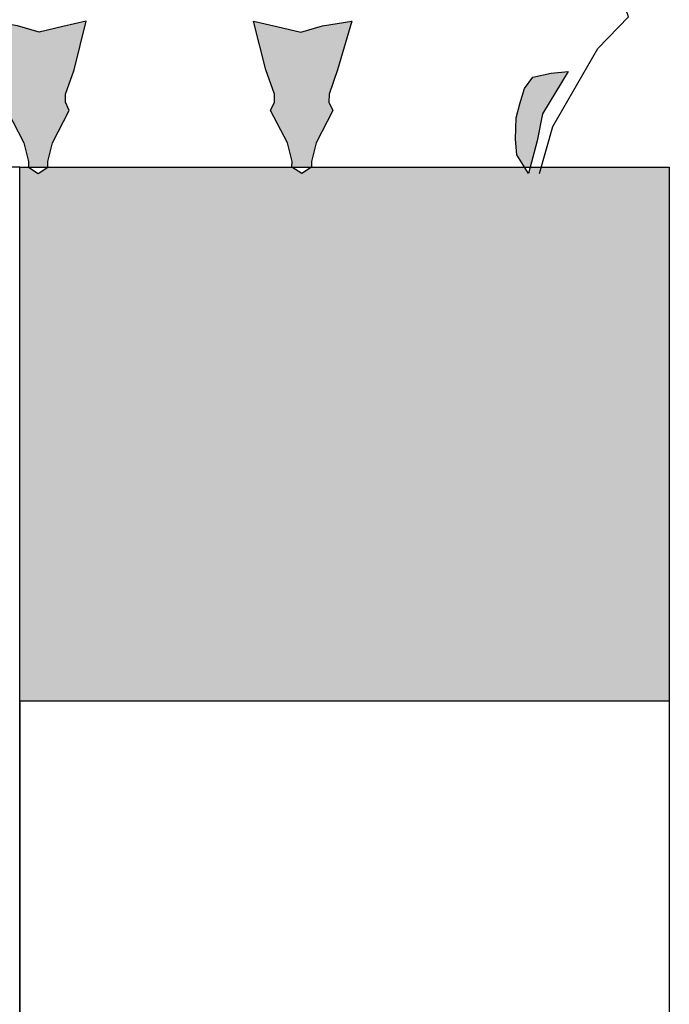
# Model space of a CAD drawing. Extents: x 0 to 182, y 0 to 263.
# Tile 2 of 249: x 27.04 to 33.61, y 120.08 to 130.04. Entities that reach past the tile are written whole.
import ezdxf

# ---------------------------------------------------------------- set-up
doc = ezdxf.new("R2010")
doc.units = 0
doc.header["$LTSCALE"] = 10
doc.linetypes.add('AUSGEZOGEN', pattern=[0])
doc.layers.get('0').update_dxf_attribs({"linetype": 'CONTINUOUS'})
for name, color, linetype in [('W_013', 8, 'CONTINUOUS'), ('W_ROT', 10, 'CONTINUOUS'), ('W_SCHWARZ', 1, 'CONTINUOUS')]:
    doc.layers.add(name, color=color, linetype=linetype)

# ---------------------------------------------------------------- blocks, each defined once
blk = doc.blocks.new('SZBG_COL2')
at = {"layer": 'W_013'}
h = blk.add_hatch(color=256, dxfattribs=at)
h.paths.add_polyline_path([(-0.2893667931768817, 1.04677686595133), (-0.2942155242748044, 1.053505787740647), (-0.3052596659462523, 1.055928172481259), (-0.3152541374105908, 1.056939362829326), (-0.3001415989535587, 1.031704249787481), (-0.2968404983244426, 1.015704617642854), (-0.2927636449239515, 0.999999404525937), (-0.2893924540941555, 0.9999994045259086), (-0.2847342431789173, 1.007275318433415), (-0.2840366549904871, 1.016685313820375), (-0.2843854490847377, 1.029406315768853), (-0.286478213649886, 1.037770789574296)])
h.paths.add_polyline_path([(-0.135458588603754, 1.057922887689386), (-0.1281845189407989, 1.086996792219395), (-0.1420696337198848, 1.083843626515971), (-0.1562703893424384, 1.080375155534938), (-0.169208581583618, 1.084159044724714), (-0.1865651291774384, 1.086996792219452), (-0.1781827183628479, 1.057922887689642), (-0.1730898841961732, 1.043463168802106), (-0.1730107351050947, 1.038613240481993), (-0.1753497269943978, 1.033725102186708), (-0.1653196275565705, 1.01450279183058), (-0.1625985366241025, 1.003400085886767), (-0.1626558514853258, 0.999999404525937), (-0.1509854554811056, 0.9999994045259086), (-0.1510427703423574, 1.003400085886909), (-0.1483216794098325, 1.014502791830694), (-0.1382915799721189, 1.033725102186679), (-0.1406305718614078, 1.038613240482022), (-0.1405514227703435, 1.043463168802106)])
h.paths.add_polyline_path([(0.03223605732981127, 1.057922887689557), (0.03951012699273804, 1.086996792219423), (0.02562501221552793, 1.083843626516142), (0.01142425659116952, 1.080375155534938), (-0.001513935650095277, 1.084159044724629), (-0.01887048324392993, 1.086996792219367), (-0.01048807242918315, 1.057922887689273), (-0.005395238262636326, 1.043463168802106), (-0.00531608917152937, 1.038613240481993), (-0.00765508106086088, 1.033725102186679), (0.002375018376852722, 1.014502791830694), (0.005096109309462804, 1.003400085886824), (0.005038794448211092, 0.999999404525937), (0.0167091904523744, 0.9999994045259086), (0.01665187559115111, 1.003400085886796), (0.01937296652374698, 1.014502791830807), (0.02940306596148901, 1.033725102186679), (0.02706407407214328, 1.038613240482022), (0.02714322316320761, 1.043463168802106)])
h.paths.add_polyline_path([(0.1890135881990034, 1.057922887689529), (0.1973959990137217, 1.086996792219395), (0.1800394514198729, 1.084159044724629), (0.1671012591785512, 1.080375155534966), (0.1529005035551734, 1.083843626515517), (0.1390153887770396, 1.086996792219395), (0.1462894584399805, 1.057922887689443), (0.1513822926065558, 1.043463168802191), (0.1514614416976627, 1.03861324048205), (0.1491224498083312, 1.033725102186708), (0.1591525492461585, 1.01450279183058), (0.1618736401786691, 1.003400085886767), (0.1618163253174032, 0.9999994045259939), (0.1734867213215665, 0.9999994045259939), (0.173429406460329, 1.003400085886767), (0.1761504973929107, 1.014502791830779), (0.1861805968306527, 1.033725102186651), (0.1838416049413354, 1.038613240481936), (0.1839207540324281, 1.043463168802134)])
h.paths.add_polyline_path([(0.3109724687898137, 1.031704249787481), (0.3260850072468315, 1.056939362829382), (0.3160905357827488, 1.055928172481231), (0.3050463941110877, 1.053505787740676), (0.3001976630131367, 1.046776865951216), (0.2973090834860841, 1.03777078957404), (0.2952163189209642, 1.029406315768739), (0.2948675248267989, 1.016685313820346), (0.2955651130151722, 1.007275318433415), (0.3002233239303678, 0.9999994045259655), (0.3035945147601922, 0.9999994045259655), (0.307671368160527, 1.015704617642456)])
at = {"layer": 'W_ROT'}
blk.add_hatch(color=10, dxfattribs=at).paths.add_polyline_path([(0.3863075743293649, 0.9999994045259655), (0.303594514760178, 0.9999994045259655), (0.3026219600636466, 0.9962528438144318), (0.3002233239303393, 0.9999994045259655), (0.1734867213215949, 0.9999994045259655), (0.167651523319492, 0.9962528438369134), (0.1618163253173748, 0.9999994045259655), (0.0167091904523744, 0.9999994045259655), (0.01087399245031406, 0.9962528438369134), (0.005038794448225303, 0.9999994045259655), (0, 0.9999994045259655), (-6.551204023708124e-12, 0.6824132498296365), (0.3863075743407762, 0.6824132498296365)])
at = {"layer": 'W_SCHWARZ'}
for p, q in [((0, 0.999999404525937), (-0.3863075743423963, 0.9999994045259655)), ((0, 0.9999994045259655), (0.3863075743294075, 0.9999994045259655)), ((-6.508571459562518e-12, 0.6824132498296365), (0, 0.999999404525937)), ((0.3863075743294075, 0.9999994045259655), (0.3863075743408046, 0.6824132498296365)), ((1.303135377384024e-11, 0.364827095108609), (-6.508571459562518e-12, 0.6824132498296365)), ((-6.508571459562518e-12, 0.6824132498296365), (0.3863075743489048, 0.6824132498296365))]:
    blk.add_line(p, q, dxfattribs=at)
at = {"layer": 'W_SCHWARZ', "linetype": 'AUSGEZOGEN'}
for p, q in [((-6.508571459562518e-12, 0.6824132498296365), (1.303135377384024e-11, 0.364827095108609)), ((0.3863075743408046, 0.6824132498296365), (0.3863075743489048, 0.4565300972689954))]:
    blk.add_line(p, q, dxfattribs=at)
at = {"layer": 'W_SCHWARZ'}
blk.add_lwpolyline([(0.3090699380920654, 0.9962528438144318), (0.3170535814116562, 1.024229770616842), (0.3438696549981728, 1.07055654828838), (0.3620393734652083, 1.089579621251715), (0.3543765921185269, 1.111959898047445)], dxfattribs=at)
at = {"layer": 'W_SCHWARZ', "flags": 128}
for points in [[(0.01142425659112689, 1.080375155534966), (-0.001513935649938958, 1.084159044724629), (-0.0188704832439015, 1.086996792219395), (-0.01048807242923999, 1.057922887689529), (-0.005395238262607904, 1.043463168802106), (-0.005316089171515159, 1.038613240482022), (-0.007655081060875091, 1.033725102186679), (0.002375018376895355, 1.014502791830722), (0.005096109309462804, 1.003400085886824), (0.005038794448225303, 0.9999994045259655), (0.01087399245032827, 0.9962528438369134), (0.01670919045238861, 0.9999994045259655), (0.01665187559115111, 1.003400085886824), (0.01937296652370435, 1.014502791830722), (0.02940306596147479, 1.033725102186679), (0.02706407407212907, 1.038613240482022), (0.02714322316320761, 1.043463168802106), (0.03223605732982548, 1.057922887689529), (0.03951012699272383, 1.086996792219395), (0.02562501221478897, 1.083843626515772)], [(0.1671012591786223, 1.080375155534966), (0.1800394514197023, 1.084159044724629), (0.1973959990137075, 1.086996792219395), (0.1890135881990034, 1.057922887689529), (0.1839207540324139, 1.043463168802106), (0.1838416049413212, 1.038613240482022), (0.1861805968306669, 1.033725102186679), (0.1761504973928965, 1.014502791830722), (0.173429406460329, 1.003400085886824), (0.1734867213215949, 0.9999994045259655), (0.167651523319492, 0.9962528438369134), (0.1618163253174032, 0.9999994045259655), (0.1618736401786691, 1.003400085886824), (0.1591525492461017, 1.014502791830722), (0.1491224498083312, 1.033725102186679), (0.1514614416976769, 1.038613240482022), (0.1513822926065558, 1.043463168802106), (0.1462894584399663, 1.057922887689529), (0.1390153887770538, 1.086996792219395), (0.1529005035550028, 1.083843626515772)], [(0.295565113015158, 1.007275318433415), (0.2948675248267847, 1.01668531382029), (0.2952163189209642, 1.029406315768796), (0.2973090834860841, 1.037770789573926), (0.3001976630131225, 1.046776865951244), (0.3050463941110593, 1.053505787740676), (0.316090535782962, 1.055928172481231), (0.3260850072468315, 1.056939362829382), (0.3109724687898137, 1.031704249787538), (0.3076713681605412, 1.015704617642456), (0.3026219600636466, 0.9962528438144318)]]:
    blk.add_lwpolyline(points, close=True, dxfattribs=at)

msp = doc.modelspace()

# ---------------------------------------------------------------- block references
at = {"xscale": 17, "yscale": 17, "zscale": 17}
msp.add_blockref('SZBG_COL2', (27.03979364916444, 111.5513495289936), dxfattribs=at)

doc.saveas('drawing.dxf')
